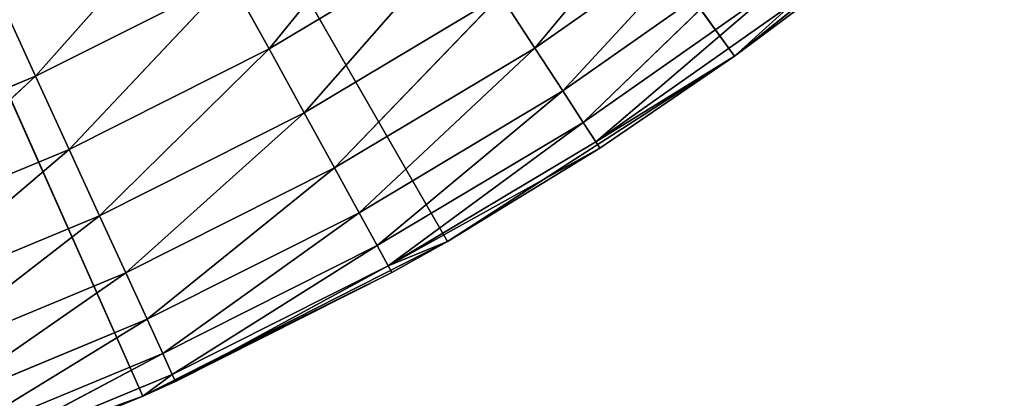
# Model space of a CAD drawing. Extents: x 0.4 to 80.4, y 0.1 to 20.1.
# Tile 101 of 256: x 2.6352 to 2.8281, y 1.9729 to 2.0471. Entities that reach past the tile are written whole.
import ezdxf

# ---------------------------------------------------------------- set-up
doc = ezdxf.new("R2010")
doc.units = 0
doc.header["$LTSCALE"] = 2.54
doc.layers.get('0').update_dxf_attribs({"color": 13, "linetype": 'CONTINUOUS'})

# ---------------------------------------------------------------- blocks, each defined once
blk = doc.blocks.new('P__KA_KUCHENNA_MOLISA_STL')
at = {"color": 0}
for p, q in [((2.71902, 2.00363, 89.4), (2.395, 2.56711, 89.4)), ((2.395, 2.56711, 89.4), (2.65936, 1.9733, 89.4)), ((2.71902, 2.00363, 89.4), (2.395, 2.56711, 89.4)), ((2.77524, 2.03993, 89.4), (2.395, 2.56711, 89.4)), ((2.77524, 2.03993, 89.4), (2.395, 2.56711, 89.4)), ((2.395, 2.56711, 89.4), (2.65936, 1.9733, 89.4)), ((2.82743, 2.08182, 89.4), (2.77524, 2.03993, 89.4)), ((2.82743, 2.08182, 89.4), (2.77524, 2.03993, 89.4)), ((2.82451, 2.07924, 89), (2.77524, 2.03993, 89.4)), ((2.82451, 2.07924, 89), (2.77524, 2.03993, 89.4)), ((2.71308, 2.07709, 88.90603), (2.68407, 2.04134, 88.9134)), ((2.71308, 2.07709, 88.90603), (2.68407, 2.04134, 88.9134)), ((2.73616, 2.04152, 88.93572), (2.76617, 2.07765, 88.92339)), ((2.73616, 2.04152, 88.93572), (2.76617, 2.07765, 88.92339)), ((2.66835, 2.06993, 88.90152), (2.63834, 2.036, 88.90603)), ((2.66835, 2.06993, 88.90152), (2.63834, 2.036, 88.90603)), ((2.73616, 2.04152, 88.93572), (2.77362, 2.06783, 88.93572)), ((2.73616, 2.04152, 88.93572), (2.77362, 2.06783, 88.93572)), ((2.74161, 2.03314, 88.95), (2.77362, 2.06783, 88.93572)), ((2.74161, 2.03314, 88.95), (2.77362, 2.06783, 88.93572)), ((2.72168, 2.06384, 88.9134), (2.68407, 2.04134, 88.9134)), ((2.72168, 2.06384, 88.9134), (2.68407, 2.04134, 88.9134)), ((2.72168, 2.06384, 88.9134), (2.69095, 2.02882, 88.92339)), ((2.72168, 2.06384, 88.9134), (2.69095, 2.02882, 88.92339)), ((2.74161, 2.03314, 88.95), (2.77966, 2.05986, 88.95)), ((2.74161, 2.03314, 88.95), (2.77966, 2.05986, 88.95)), ((2.74562, 2.02696, 88.9658), (2.77966, 2.05986, 88.95)), ((2.74562, 2.02696, 88.9658), (2.77966, 2.05986, 88.95)), ((2.67646, 2.05518, 88.90603), (2.63834, 2.036, 88.90603)), ((2.67646, 2.05518, 88.90603), (2.63834, 2.036, 88.90603)), ((2.67646, 2.05518, 88.90603), (2.64492, 2.02164, 88.9134)), ((2.67646, 2.05518, 88.90603), (2.64492, 2.02164, 88.9134)), ((2.68407, 2.04134, 88.9134), (2.67646, 2.05518, 88.90603)), ((2.68407, 2.04134, 88.9134), (2.67646, 2.05518, 88.90603)), ((2.74562, 2.02696, 88.9658), (2.78411, 2.05399, 88.9658)), ((2.74562, 2.02696, 88.9658), (2.78411, 2.05399, 88.9658)), ((2.74807, 2.02317, 88.98264), (2.78411, 2.05399, 88.9658)), ((2.74807, 2.02317, 88.98264), (2.78411, 2.05399, 88.9658)), ((2.63133, 2.05131, 88.90152), (2.63834, 2.036, 88.90603)), ((2.63133, 2.05131, 88.90152), (2.63834, 2.036, 88.90603)), ((2.72945, 2.05186, 88.92339), (2.69095, 2.02882, 88.92339)), ((2.72945, 2.05186, 88.92339), (2.69095, 2.02882, 88.92339)), ((2.72945, 2.05186, 88.92339), (2.69689, 2.01802, 88.93572)), ((2.72945, 2.05186, 88.92339), (2.69689, 2.01802, 88.93572)), ((2.72945, 2.05186, 88.92339), (2.73616, 2.04152, 88.93572)), ((2.72945, 2.05186, 88.92339), (2.73616, 2.04152, 88.93572)), ((2.74807, 2.02317, 88.98264), (2.78684, 2.0504, 88.98264)), ((2.74807, 2.02317, 88.98264), (2.78684, 2.0504, 88.98264)), ((2.77524, 2.03993, 89), (2.78684, 2.0504, 88.98264)), ((2.77524, 2.03993, 89), (2.78684, 2.0504, 88.98264)), ((2.77524, 2.03993, 89), (2.78776, 2.04919, 89)), ((2.78776, 2.04919, 89), (2.77524, 2.03993, 89.4)), ((2.78776, 2.04919, 89), (2.77524, 2.03993, 89.4)), ((2.77524, 2.03993, 89), (2.78776, 2.04919, 89)), ((2.68407, 2.04134, 88.9134), (2.64492, 2.02164, 88.9134)), ((2.68407, 2.04134, 88.9134), (2.64492, 2.02164, 88.9134)), ((2.68407, 2.04134, 88.9134), (2.65087, 2.00866, 88.92339)), ((2.68407, 2.04134, 88.9134), (2.65087, 2.00866, 88.92339)), ((2.69095, 2.02882, 88.92339), (2.68407, 2.04134, 88.9134)), ((2.69095, 2.02882, 88.92339), (2.68407, 2.04134, 88.9134)), ((2.73616, 2.04152, 88.93572), (2.69689, 2.01802, 88.93572)), ((2.73616, 2.04152, 88.93572), (2.69689, 2.01802, 88.93572)), ((2.73616, 2.04152, 88.93572), (2.70171, 2.00926, 88.95)), ((2.73616, 2.04152, 88.93572), (2.70171, 2.00926, 88.95)), ((2.73616, 2.04152, 88.93572), (2.74161, 2.03314, 88.95)), ((2.73616, 2.04152, 88.93572), (2.74161, 2.03314, 88.95)), ((2.77524, 2.03993, 89.4), (2.71902, 2.00363, 89.4)), ((2.77524, 2.03993, 89.4), (2.71902, 2.00363, 89.4)), ((2.74807, 2.02317, 88.98264), (2.77524, 2.03993, 89)), ((2.74807, 2.02317, 88.98264), (2.77524, 2.03993, 89)), ((2.77524, 2.03993, 89.4), (2.7489, 2.0219, 89)), ((2.7489, 2.0219, 89), (2.77524, 2.03993, 89)), ((2.77524, 2.03993, 89.4), (2.7489, 2.0219, 89)), ((2.7489, 2.0219, 89), (2.77524, 2.03993, 89)), ((2.77524, 2.03993, 89.4), (2.77524, 2.03993, 89)), ((2.77524, 2.03993, 89.4), (2.77524, 2.03993, 89)), ((2.59892, 2.01965, 88.90603), (2.63834, 2.036, 88.90603)), ((2.59892, 2.01965, 88.90603), (2.63834, 2.036, 88.90603)), ((2.60444, 2.00485, 88.9134), (2.63834, 2.036, 88.90603)), ((2.60444, 2.00485, 88.9134), (2.63834, 2.036, 88.90603)), ((2.63834, 2.036, 88.90603), (2.64492, 2.02164, 88.9134)), ((2.63834, 2.036, 88.90603), (2.64492, 2.02164, 88.9134)), ((2.74161, 2.03314, 88.95), (2.70171, 2.00926, 88.95)), ((2.74161, 2.03314, 88.95), (2.70171, 2.00926, 88.95)), ((2.74161, 2.03314, 88.95), (2.70525, 2.00281, 88.9658)), ((2.74161, 2.03314, 88.95), (2.70525, 2.00281, 88.9658)), ((2.74161, 2.03314, 88.95), (2.74562, 2.02696, 88.9658)), ((2.74161, 2.03314, 88.95), (2.74562, 2.02696, 88.9658)), ((2.69095, 2.02882, 88.92339), (2.65087, 2.00866, 88.92339)), ((2.69095, 2.02882, 88.92339), (2.65087, 2.00866, 88.92339)), ((2.69095, 2.02882, 88.92339), (2.656, 1.99745, 88.93572)), ((2.69095, 2.02882, 88.92339), (2.656, 1.99745, 88.93572)), ((2.69689, 2.01802, 88.93572), (2.69095, 2.02882, 88.92339)), ((2.69689, 2.01802, 88.93572), (2.69095, 2.02882, 88.92339)), ((2.74562, 2.02696, 88.9658), (2.70525, 2.00281, 88.9658)), ((2.74562, 2.02696, 88.9658), (2.70525, 2.00281, 88.9658)), ((2.74562, 2.02696, 88.9658), (2.70743, 1.99885, 88.98264)), ((2.74562, 2.02696, 88.9658), (2.70743, 1.99885, 88.98264)), ((2.74562, 2.02696, 88.9658), (2.74807, 2.02317, 88.98264)), ((2.74562, 2.02696, 88.9658), (2.74807, 2.02317, 88.98264)), ((2.74807, 2.02317, 88.98264), (2.70743, 1.99885, 88.98264)), ((2.74807, 2.02317, 88.98264), (2.70743, 1.99885, 88.98264)), ((2.7489, 2.0219, 89), (2.70743, 1.99885, 88.98264)), ((2.7489, 2.0219, 89), (2.70743, 1.99885, 88.98264)), ((2.71902, 2.00363, 89.4), (2.7489, 2.0219, 89)), ((2.71902, 2.00363, 89.4), (2.7489, 2.0219, 89)), ((2.71902, 2.00363, 89), (2.7489, 2.0219, 89)), ((2.71902, 2.00363, 89), (2.7489, 2.0219, 89)), ((2.7489, 2.0219, 89), (2.74807, 2.02317, 88.98264)), ((2.7489, 2.0219, 89), (2.74807, 2.02317, 88.98264)), ((2.60444, 2.00485, 88.9134), (2.64492, 2.02164, 88.9134)), ((2.60444, 2.00485, 88.9134), (2.64492, 2.02164, 88.9134)), ((2.60942, 1.99147, 88.92339), (2.64492, 2.02164, 88.9134)), ((2.60942, 1.99147, 88.92339), (2.64492, 2.02164, 88.9134)), ((2.64492, 2.02164, 88.9134), (2.65087, 2.00866, 88.92339)), ((2.64492, 2.02164, 88.9134), (2.65087, 2.00866, 88.92339)), ((2.69689, 2.01802, 88.93572), (2.656, 1.99745, 88.93572)), ((2.69689, 2.01802, 88.93572), (2.656, 1.99745, 88.93572)), ((2.69689, 2.01802, 88.93572), (2.66017, 1.98836, 88.95)), ((2.69689, 2.01802, 88.93572), (2.66017, 1.98836, 88.95)), ((2.70171, 2.00926, 88.95), (2.69689, 2.01802, 88.93572)), ((2.70171, 2.00926, 88.95), (2.69689, 2.01802, 88.93572)), ((2.60942, 1.99147, 88.92339), (2.65087, 2.00866, 88.92339)), ((2.60942, 1.99147, 88.92339), (2.65087, 2.00866, 88.92339)), ((2.61372, 1.97992, 88.93572), (2.65087, 2.00866, 88.92339)), ((2.61372, 1.97992, 88.93572), (2.65087, 2.00866, 88.92339)), ((2.65087, 2.00866, 88.92339), (2.656, 1.99745, 88.93572)), ((2.65087, 2.00866, 88.92339), (2.656, 1.99745, 88.93572)), ((2.70171, 2.00926, 88.95), (2.66017, 1.98836, 88.95)), ((2.70171, 2.00926, 88.95), (2.66017, 1.98836, 88.95)), ((2.70171, 2.00926, 88.95), (2.66324, 1.98166, 88.9658)), ((2.70171, 2.00926, 88.95), (2.66324, 1.98166, 88.9658)), ((2.70525, 2.00281, 88.9658), (2.70171, 2.00926, 88.95)), ((2.70525, 2.00281, 88.9658), (2.70171, 2.00926, 88.95)), ((2.71902, 2.00363, 89.4), (2.65936, 1.9733, 89.4)), ((2.71902, 2.00363, 89.4), (2.65936, 1.9733, 89.4)), ((2.70525, 2.00281, 88.9658), (2.66324, 1.98166, 88.9658)), ((2.70525, 2.00281, 88.9658), (2.66324, 1.98166, 88.9658)), ((2.70525, 2.00281, 88.9658), (2.66511, 1.97756, 88.98264)), ((2.70525, 2.00281, 88.9658), (2.66511, 1.97756, 88.98264)), ((2.70743, 1.99885, 88.98264), (2.70525, 2.00281, 88.9658)), ((2.70743, 1.99885, 88.98264), (2.70525, 2.00281, 88.9658)), ((2.71902, 2.00363, 89), (2.70743, 1.99885, 88.98264)), ((2.71902, 2.00363, 89), (2.70743, 1.99885, 88.98264)), ((2.71902, 2.00363, 89.4), (2.70816, 1.99752, 89)), ((2.70816, 1.99752, 89), (2.71902, 2.00363, 89)), ((2.71902, 2.00363, 89.4), (2.70816, 1.99752, 89)), ((2.70816, 1.99752, 89), (2.71902, 2.00363, 89)), ((2.71902, 2.00363, 89.4), (2.71902, 2.00363, 89)), ((2.71902, 2.00363, 89.4), (2.71902, 2.00363, 89)), ((2.70743, 1.99885, 88.98264), (2.66511, 1.97756, 88.98264)), ((2.70743, 1.99885, 88.98264), (2.66511, 1.97756, 88.98264)), ((2.70743, 1.99885, 88.98264), (2.66575, 1.97618, 89)), ((2.70743, 1.99885, 88.98264), (2.66575, 1.97618, 89)), ((2.70743, 1.99885, 88.98264), (2.70816, 1.99752, 89)), ((2.70743, 1.99885, 88.98264), (2.70816, 1.99752, 89)), ((2.61372, 1.97992, 88.93572), (2.656, 1.99745, 88.93572)), ((2.61372, 1.97992, 88.93572), (2.656, 1.99745, 88.93572)), ((2.61721, 1.97055, 88.95), (2.656, 1.99745, 88.93572)), ((2.61721, 1.97055, 88.95), (2.656, 1.99745, 88.93572)), ((2.656, 1.99745, 88.93572), (2.66017, 1.98836, 88.95)), ((2.656, 1.99745, 88.93572), (2.66017, 1.98836, 88.95)), ((2.65936, 1.9733, 89.4), (2.70816, 1.99752, 89)), ((2.65936, 1.9733, 89.4), (2.70816, 1.99752, 89)), ((2.66575, 1.97618, 89), (2.70816, 1.99752, 89)), ((2.66575, 1.97618, 89), (2.70816, 1.99752, 89)), ((2.61721, 1.97055, 88.95), (2.66017, 1.98836, 88.95)), ((2.61721, 1.97055, 88.95), (2.66017, 1.98836, 88.95)), ((2.61978, 1.96365, 88.9658), (2.66017, 1.98836, 88.95)), ((2.61978, 1.96365, 88.9658), (2.66017, 1.98836, 88.95)), ((2.66017, 1.98836, 88.95), (2.66324, 1.98166, 88.9658)), ((2.66017, 1.98836, 88.95), (2.66324, 1.98166, 88.9658)), ((2.61978, 1.96365, 88.9658), (2.66324, 1.98166, 88.9658)), ((2.61978, 1.96365, 88.9658), (2.66324, 1.98166, 88.9658)), ((2.62136, 1.95942, 88.98264), (2.66324, 1.98166, 88.9658)), ((2.62136, 1.95942, 88.98264), (2.66324, 1.98166, 88.9658)), ((2.66324, 1.98166, 88.9658), (2.66511, 1.97756, 88.98264)), ((2.66324, 1.98166, 88.9658), (2.66511, 1.97756, 88.98264)), ((2.62136, 1.95942, 88.98264), (2.66511, 1.97756, 88.98264)), ((2.62136, 1.95942, 88.98264), (2.66511, 1.97756, 88.98264)), ((2.65936, 1.9733, 89), (2.66511, 1.97756, 88.98264)), ((2.66511, 1.97756, 88.98264), (2.66575, 1.97618, 89)), ((2.65936, 1.9733, 89.4), (2.66575, 1.97618, 89)), ((2.65936, 1.9733, 89), (2.66575, 1.97618, 89)), ((2.65936, 1.9733, 89.4), (2.66575, 1.97618, 89)), ((2.65936, 1.9733, 89.4), (2.5969, 1.94926, 89.4)), ((2.65936, 1.9733, 89.4), (2.5969, 1.94926, 89.4)), ((2.62136, 1.95942, 88.98264), (2.65936, 1.9733, 89)), ((2.62136, 1.95942, 88.98264), (2.65936, 1.9733, 89)), ((2.62189, 1.95799, 89), (2.65936, 1.9733, 89.4)), ((2.62189, 1.95799, 89), (2.65936, 1.9733, 89.4)), ((2.62189, 1.95799, 89), (2.65936, 1.9733, 89)), ((2.62189, 1.95799, 89), (2.65936, 1.9733, 89)), ((2.65936, 1.9733, 89), (2.65936, 1.9733, 89.4)), ((2.65936, 1.9733, 89), (2.65936, 1.9733, 89.4))]:
    blk.add_line(p, q, dxfattribs=at)
mesh = blk.add_polyface(dxfattribs=at)
corners = [(2.71902, 2.00363, 89.4), (2.395, 2.56711, 89.4), (2.65936, 1.9733, 89.4)]
mesh.append_faces([[corners[k] for k in face] for face in [(0, 1, 2)]], dxfattribs={"color": 0})
mesh = blk.add_polyface(dxfattribs=at)
corners = [(2.77524, 2.03993, 89.4), (2.395, 2.56711, 89.4), (2.71902, 2.00363, 89.4)]
mesh.append_faces([[corners[k] for k in face] for face in [(0, 1, 2)]], dxfattribs={"color": 0})
mesh = blk.add_polyface(dxfattribs=at)
corners = [(2.82743, 2.08182, 89.4), (2.395, 2.56711, 89.4), (2.77524, 2.03993, 89.4)]
mesh.append_faces([[corners[k] for k in face] for face in [(0, 1, 2)]], dxfattribs={"color": 0})
mesh = blk.add_polyface(dxfattribs=at)
corners = [(2.65936, 1.9733, 89.4), (2.395, 2.56711, 89.4), (2.5969, 1.94926, 89.4)]
mesh.append_faces([[corners[k] for k in face] for face in [(0, 1, 2)]], dxfattribs={"color": 0})
mesh = blk.add_polyface(dxfattribs=at)
corners = [(78.05032, 2.50633, 89.4), (0.395, 0.26711, 89.4), (2.395, 2.21711, 89.4)]
mesh.append_faces([[corners[k] for k in face] for face in [(0, 1, 2)]], dxfattribs={"color": 0})
mesh = blk.add_polyface(dxfattribs=at)
corners = [(78.06611, 2.4474, 89.4), (0.395, 0.26711, 89.4), (78.05032, 2.50633, 89.4)]
mesh.append_faces([[corners[k] for k in face] for face in [(0, 1, 2)]], dxfattribs={"color": 0})
mesh = blk.add_polyface(dxfattribs=at)
corners = [(78.09189, 2.39211, 89.4), (0.395, 0.26711, 89.4), (78.06611, 2.4474, 89.4)]
mesh.append_faces([[corners[k] for k in face] for face in [(0, 1, 2)]], dxfattribs={"color": 0})
mesh = blk.add_polyface(dxfattribs=at)
corners = [(78.12689, 2.34213, 89.4), (0.395, 0.26711, 89.4), (78.09189, 2.39211, 89.4)]
mesh.append_faces([[corners[k] for k in face] for face in [(0, 1, 2)]], dxfattribs={"color": 0})
mesh = blk.add_polyface(dxfattribs=at)
corners = [(78.12689, 2.34213, 89.5), (78.09189, 2.39211, 89.5), (0.395, 0.26711, 89.5)]
mesh.append_faces([[corners[k] for k in face] for face in [(0, 1, 2)]], dxfattribs={"color": 0})
mesh = blk.add_polyface(dxfattribs=at)
corners = [(78.09189, 2.39211, 89.5), (2.61998, 2.299, 89.5), (0.395, 0.26711, 89.5)]
mesh.append_faces([[corners[k] for k in face] for face in [(0, 1, 2)]], dxfattribs={"color": 0})
mesh = blk.add_polyface(dxfattribs=at)
corners = [(78.17003, 2.299, 89.4), (0.395, 0.26711, 89.4), (78.12689, 2.34213, 89.4)]
mesh.append_faces([[corners[k] for k in face] for face in [(0, 1, 2)]], dxfattribs={"color": 0})
mesh = blk.add_polyface(dxfattribs=at)
corners = [(78.17003, 2.299, 89.5), (78.12689, 2.34213, 89.5), (0.395, 0.26711, 89.5)]
mesh.append_faces([[corners[k] for k in face] for face in [(0, 1, 2)]], dxfattribs={"color": 0})
mesh = blk.add_polyface(dxfattribs=at)
corners = [(80.395, 0.26711, 89.4), (0.395, 0.26711, 89.4), (78.17003, 2.299, 89.4)]
mesh.append_faces([[corners[k] for k in face] for face in [(0, 1, 2)]], dxfattribs={"color": 0})
mesh = blk.add_polyface(dxfattribs=at)
corners = [(78.22, 2.264, 89.5), (78.17003, 2.299, 89.5), (0.395, 0.26711, 89.5)]
mesh.append_faces([[corners[k] for k in face] for face in [(0, 1, 2)]], dxfattribs={"color": 0})
mesh = blk.add_polyface(dxfattribs=at)
corners = [(78.27529, 2.23822, 89.5), (78.22, 2.264, 89.5), (0.395, 0.26711, 89.5)]
mesh.append_faces([[corners[k] for k in face] for face in [(0, 1, 2)]], dxfattribs={"color": 0})
mesh = blk.add_polyface(dxfattribs=at)
corners = [(80.395, 0.26711, 89.5), (78.27529, 2.23822, 89.5), (0.395, 0.26711, 89.5)]
mesh.append_faces([[corners[k] for k in face] for face in [(0, 1, 2)]], dxfattribs={"color": 0})
mesh = blk.add_polyface(dxfattribs=at)
corners = [(2.77524, 2.03993, 89.4), (2.82451, 2.07924, 89), (2.82743, 2.08182, 89.4)]
mesh.append_faces([[corners[k] for k in face] for face in [(0, 1, 2)]], dxfattribs={"color": 0})
mesh = blk.add_polyface(dxfattribs=at)
corners = [(2.77524, 2.03993, 89.4), (2.78776, 2.04919, 89), (2.82451, 2.07924, 89)]
mesh.append_faces([[corners[k] for k in face] for face in [(0, 1, 2)]], dxfattribs={"color": 0})
mesh = blk.add_polyface(dxfattribs=at)
corners = [(2.71308, 2.07709, 88.90603), (2.68407, 2.04134, 88.9134), (2.67646, 2.05518, 88.90603)]
mesh.append_faces([[corners[k] for k in face] for face in [(0, 1, 2)]], dxfattribs={"color": 0})
mesh = blk.add_polyface(dxfattribs=at)
corners = [(2.72168, 2.06384, 88.9134), (2.68407, 2.04134, 88.9134), (2.71308, 2.07709, 88.90603)]
mesh.append_faces([[corners[k] for k in face] for face in [(0, 1, 2)]], dxfattribs={"color": 0})
mesh = blk.add_polyface(dxfattribs=at)
corners = [(2.76617, 2.07765, 88.92339), (2.73616, 2.04152, 88.93572), (2.72945, 2.05186, 88.92339)]
mesh.append_faces([[corners[k] for k in face] for face in [(0, 1, 2)]], dxfattribs={"color": 0})
mesh = blk.add_polyface(dxfattribs=at)
corners = [(2.77362, 2.06783, 88.93572), (2.73616, 2.04152, 88.93572), (2.76617, 2.07765, 88.92339)]
mesh.append_faces([[corners[k] for k in face] for face in [(0, 1, 2)]], dxfattribs={"color": 0})
mesh = blk.add_polyface(dxfattribs=at)
corners = [(2.66835, 2.06993, 88.90152), (2.63834, 2.036, 88.90603), (2.63133, 2.05131, 88.90152)]
mesh.append_faces([[corners[k] for k in face] for face in [(0, 1, 2)]], dxfattribs={"color": 0})
mesh = blk.add_polyface(dxfattribs=at)
corners = [(2.67646, 2.05518, 88.90603), (2.63834, 2.036, 88.90603), (2.66835, 2.06993, 88.90152)]
mesh.append_faces([[corners[k] for k in face] for face in [(0, 1, 2)]], dxfattribs={"color": 0})
mesh = blk.add_polyface(dxfattribs=at)
corners = [(2.74161, 2.03314, 88.95), (2.73616, 2.04152, 88.93572), (2.77362, 2.06783, 88.93572)]
mesh.append_faces([[corners[k] for k in face] for face in [(0, 1, 2)]], dxfattribs={"color": 0})
mesh = blk.add_polyface(dxfattribs=at)
corners = [(2.74161, 2.03314, 88.95), (2.77362, 2.06783, 88.93572), (2.77966, 2.05986, 88.95)]
mesh.append_faces([[corners[k] for k in face] for face in [(0, 1, 2)]], dxfattribs={"color": 0})
mesh = blk.add_polyface(dxfattribs=at)
corners = [(2.72168, 2.06384, 88.9134), (2.69095, 2.02882, 88.92339), (2.68407, 2.04134, 88.9134)]
mesh.append_faces([[corners[k] for k in face] for face in [(0, 1, 2)]], dxfattribs={"color": 0})
mesh = blk.add_polyface(dxfattribs=at)
corners = [(2.72945, 2.05186, 88.92339), (2.69095, 2.02882, 88.92339), (2.72168, 2.06384, 88.9134)]
mesh.append_faces([[corners[k] for k in face] for face in [(0, 1, 2)]], dxfattribs={"color": 0})
mesh = blk.add_polyface(dxfattribs=at)
corners = [(2.74562, 2.02696, 88.9658), (2.74161, 2.03314, 88.95), (2.77966, 2.05986, 88.95)]
mesh.append_faces([[corners[k] for k in face] for face in [(0, 1, 2)]], dxfattribs={"color": 0})
mesh = blk.add_polyface(dxfattribs=at)
corners = [(2.74562, 2.02696, 88.9658), (2.77966, 2.05986, 88.95), (2.78411, 2.05399, 88.9658)]
mesh.append_faces([[corners[k] for k in face] for face in [(0, 1, 2)]], dxfattribs={"color": 0})
mesh = blk.add_polyface(dxfattribs=at)
corners = [(2.67646, 2.05518, 88.90603), (2.64492, 2.02164, 88.9134), (2.63834, 2.036, 88.90603)]
mesh.append_faces([[corners[k] for k in face] for face in [(0, 1, 2)]], dxfattribs={"color": 0})
mesh = blk.add_polyface(dxfattribs=at)
corners = [(2.68407, 2.04134, 88.9134), (2.64492, 2.02164, 88.9134), (2.67646, 2.05518, 88.90603)]
mesh.append_faces([[corners[k] for k in face] for face in [(0, 1, 2)]], dxfattribs={"color": 0})
mesh = blk.add_polyface(dxfattribs=at)
corners = [(2.74807, 2.02317, 88.98264), (2.74562, 2.02696, 88.9658), (2.78411, 2.05399, 88.9658)]
mesh.append_faces([[corners[k] for k in face] for face in [(0, 1, 2)]], dxfattribs={"color": 0})
mesh = blk.add_polyface(dxfattribs=at)
corners = [(2.74807, 2.02317, 88.98264), (2.78411, 2.05399, 88.9658), (2.78684, 2.0504, 88.98264)]
mesh.append_faces([[corners[k] for k in face] for face in [(0, 1, 2)]], dxfattribs={"color": 0})
mesh = blk.add_polyface(dxfattribs=at)
corners = [(2.63834, 2.036, 88.90603), (2.59892, 2.01965, 88.90603), (2.63133, 2.05131, 88.90152)]
mesh.append_faces([[corners[k] for k in face] for face in [(0, 1, 2)]], dxfattribs={"color": 0})
mesh = blk.add_polyface(dxfattribs=at)
corners = [(2.72945, 2.05186, 88.92339), (2.69689, 2.01802, 88.93572), (2.69095, 2.02882, 88.92339)]
mesh.append_faces([[corners[k] for k in face] for face in [(0, 1, 2)]], dxfattribs={"color": 0})
mesh = blk.add_polyface(dxfattribs=at)
corners = [(2.73616, 2.04152, 88.93572), (2.69689, 2.01802, 88.93572), (2.72945, 2.05186, 88.92339)]
mesh.append_faces([[corners[k] for k in face] for face in [(0, 1, 2)]], dxfattribs={"color": 0})
mesh = blk.add_polyface(dxfattribs=at)
corners = [(2.77524, 2.03993, 89), (2.74807, 2.02317, 88.98264), (2.78684, 2.0504, 88.98264)]
mesh.append_faces([[corners[k] for k in face] for face in [(0, 1, 2)]], dxfattribs={"color": 0})
mesh = blk.add_polyface(dxfattribs=at)
corners = [(2.77524, 2.03993, 89), (2.78684, 2.0504, 88.98264), (2.78776, 2.04919, 89)]
mesh.append_faces([[corners[k] for k in face] for face in [(0, 1, 2)]], dxfattribs={"color": 0})
mesh = blk.add_polyface(dxfattribs=at)
corners = [(2.77524, 2.03993, 89.4), (2.77524, 2.03993, 89), (2.78776, 2.04919, 89)]
mesh.append_faces([[corners[k] for k in face] for face in [(0, 1, 2)]], dxfattribs={"color": 0})
mesh = blk.add_polyface(dxfattribs=at)
corners = [(2.68407, 2.04134, 88.9134), (2.65087, 2.00866, 88.92339), (2.64492, 2.02164, 88.9134)]
mesh.append_faces([[corners[k] for k in face] for face in [(0, 1, 2)]], dxfattribs={"color": 0})
mesh = blk.add_polyface(dxfattribs=at)
corners = [(2.69095, 2.02882, 88.92339), (2.65087, 2.00866, 88.92339), (2.68407, 2.04134, 88.9134)]
mesh.append_faces([[corners[k] for k in face] for face in [(0, 1, 2)]], dxfattribs={"color": 0})
mesh = blk.add_polyface(dxfattribs=at)
corners = [(2.70171, 2.00926, 88.95), (2.69689, 2.01802, 88.93572), (2.73616, 2.04152, 88.93572)]
mesh.append_faces([[corners[k] for k in face] for face in [(0, 1, 2)]], dxfattribs={"color": 0})
mesh = blk.add_polyface(dxfattribs=at)
corners = [(2.70171, 2.00926, 88.95), (2.73616, 2.04152, 88.93572), (2.74161, 2.03314, 88.95)]
mesh.append_faces([[corners[k] for k in face] for face in [(0, 1, 2)]], dxfattribs={"color": 0})
mesh = blk.add_polyface(dxfattribs=at)
corners = [(2.71902, 2.00363, 89.4), (2.7489, 2.0219, 89), (2.77524, 2.03993, 89.4)]
mesh.append_faces([[corners[k] for k in face] for face in [(0, 1, 2)]], dxfattribs={"color": 0})
mesh = blk.add_polyface(dxfattribs=at)
corners = [(2.7489, 2.0219, 89), (2.74807, 2.02317, 88.98264), (2.77524, 2.03993, 89)]
mesh.append_faces([[corners[k] for k in face] for face in [(0, 1, 2)]], dxfattribs={"color": 0})
mesh = blk.add_polyface(dxfattribs=at)
corners = [(2.77524, 2.03993, 89.4), (2.7489, 2.0219, 89), (2.77524, 2.03993, 89)]
mesh.append_faces([[corners[k] for k in face] for face in [(0, 1, 2)]], dxfattribs={"color": 0})
mesh = blk.add_polyface(dxfattribs=at)
corners = [(2.63834, 2.036, 88.90603), (2.60444, 2.00485, 88.9134), (2.59892, 2.01965, 88.90603)]
mesh.append_faces([[corners[k] for k in face] for face in [(0, 1, 2)]], dxfattribs={"color": 0})
mesh = blk.add_polyface(dxfattribs=at)
corners = [(2.64492, 2.02164, 88.9134), (2.60444, 2.00485, 88.9134), (2.63834, 2.036, 88.90603)]
mesh.append_faces([[corners[k] for k in face] for face in [(0, 1, 2)]], dxfattribs={"color": 0})
mesh = blk.add_polyface(dxfattribs=at)
corners = [(2.70525, 2.00281, 88.9658), (2.70171, 2.00926, 88.95), (2.74161, 2.03314, 88.95)]
mesh.append_faces([[corners[k] for k in face] for face in [(0, 1, 2)]], dxfattribs={"color": 0})
mesh = blk.add_polyface(dxfattribs=at)
corners = [(2.70525, 2.00281, 88.9658), (2.74161, 2.03314, 88.95), (2.74562, 2.02696, 88.9658)]
mesh.append_faces([[corners[k] for k in face] for face in [(0, 1, 2)]], dxfattribs={"color": 0})
mesh = blk.add_polyface(dxfattribs=at)
corners = [(2.69095, 2.02882, 88.92339), (2.656, 1.99745, 88.93572), (2.65087, 2.00866, 88.92339)]
mesh.append_faces([[corners[k] for k in face] for face in [(0, 1, 2)]], dxfattribs={"color": 0})
mesh = blk.add_polyface(dxfattribs=at)
corners = [(2.69689, 2.01802, 88.93572), (2.656, 1.99745, 88.93572), (2.69095, 2.02882, 88.92339)]
mesh.append_faces([[corners[k] for k in face] for face in [(0, 1, 2)]], dxfattribs={"color": 0})
mesh = blk.add_polyface(dxfattribs=at)
corners = [(2.70743, 1.99885, 88.98264), (2.70525, 2.00281, 88.9658), (2.74562, 2.02696, 88.9658)]
mesh.append_faces([[corners[k] for k in face] for face in [(0, 1, 2)]], dxfattribs={"color": 0})
mesh = blk.add_polyface(dxfattribs=at)
corners = [(2.70743, 1.99885, 88.98264), (2.74562, 2.02696, 88.9658), (2.74807, 2.02317, 88.98264)]
mesh.append_faces([[corners[k] for k in face] for face in [(0, 1, 2)]], dxfattribs={"color": 0})
mesh = blk.add_polyface(dxfattribs=at)
corners = [(2.7489, 2.0219, 89), (2.70743, 1.99885, 88.98264), (2.74807, 2.02317, 88.98264)]
mesh.append_faces([[corners[k] for k in face] for face in [(0, 1, 2)]], dxfattribs={"color": 0})
mesh = blk.add_polyface(dxfattribs=at)
corners = [(2.71902, 2.00363, 89), (2.70743, 1.99885, 88.98264), (2.7489, 2.0219, 89)]
mesh.append_faces([[corners[k] for k in face] for face in [(0, 1, 2)]], dxfattribs={"color": 0})
mesh = blk.add_polyface(dxfattribs=at)
corners = [(2.71902, 2.00363, 89.4), (2.71902, 2.00363, 89), (2.7489, 2.0219, 89)]
mesh.append_faces([[corners[k] for k in face] for face in [(0, 1, 2)]], dxfattribs={"color": 0})
mesh = blk.add_polyface(dxfattribs=at)
corners = [(2.64492, 2.02164, 88.9134), (2.60942, 1.99147, 88.92339), (2.60444, 2.00485, 88.9134)]
mesh.append_faces([[corners[k] for k in face] for face in [(0, 1, 2)]], dxfattribs={"color": 0})
mesh = blk.add_polyface(dxfattribs=at)
corners = [(2.65087, 2.00866, 88.92339), (2.60942, 1.99147, 88.92339), (2.64492, 2.02164, 88.9134)]
mesh.append_faces([[corners[k] for k in face] for face in [(0, 1, 2)]], dxfattribs={"color": 0})
mesh = blk.add_polyface(dxfattribs=at)
corners = [(2.66017, 1.98836, 88.95), (2.656, 1.99745, 88.93572), (2.69689, 2.01802, 88.93572)]
mesh.append_faces([[corners[k] for k in face] for face in [(0, 1, 2)]], dxfattribs={"color": 0})
mesh = blk.add_polyface(dxfattribs=at)
corners = [(2.66017, 1.98836, 88.95), (2.69689, 2.01802, 88.93572), (2.70171, 2.00926, 88.95)]
mesh.append_faces([[corners[k] for k in face] for face in [(0, 1, 2)]], dxfattribs={"color": 0})
mesh = blk.add_polyface(dxfattribs=at)
corners = [(2.65087, 2.00866, 88.92339), (2.61372, 1.97992, 88.93572), (2.60942, 1.99147, 88.92339)]
mesh.append_faces([[corners[k] for k in face] for face in [(0, 1, 2)]], dxfattribs={"color": 0})
mesh = blk.add_polyface(dxfattribs=at)
corners = [(2.656, 1.99745, 88.93572), (2.61372, 1.97992, 88.93572), (2.65087, 2.00866, 88.92339)]
mesh.append_faces([[corners[k] for k in face] for face in [(0, 1, 2)]], dxfattribs={"color": 0})
mesh = blk.add_polyface(dxfattribs=at)
corners = [(2.66324, 1.98166, 88.9658), (2.66017, 1.98836, 88.95), (2.70171, 2.00926, 88.95)]
mesh.append_faces([[corners[k] for k in face] for face in [(0, 1, 2)]], dxfattribs={"color": 0})
mesh = blk.add_polyface(dxfattribs=at)
corners = [(2.66324, 1.98166, 88.9658), (2.70171, 2.00926, 88.95), (2.70525, 2.00281, 88.9658)]
mesh.append_faces([[corners[k] for k in face] for face in [(0, 1, 2)]], dxfattribs={"color": 0})
mesh = blk.add_polyface(dxfattribs=at)
corners = [(2.65936, 1.9733, 89.4), (2.70816, 1.99752, 89), (2.71902, 2.00363, 89.4)]
mesh.append_faces([[corners[k] for k in face] for face in [(0, 1, 2)]], dxfattribs={"color": 0})
mesh = blk.add_polyface(dxfattribs=at)
corners = [(2.66511, 1.97756, 88.98264), (2.66324, 1.98166, 88.9658), (2.70525, 2.00281, 88.9658)]
mesh.append_faces([[corners[k] for k in face] for face in [(0, 1, 2)]], dxfattribs={"color": 0})
mesh = blk.add_polyface(dxfattribs=at)
corners = [(2.66511, 1.97756, 88.98264), (2.70525, 2.00281, 88.9658), (2.70743, 1.99885, 88.98264)]
mesh.append_faces([[corners[k] for k in face] for face in [(0, 1, 2)]], dxfattribs={"color": 0})
mesh = blk.add_polyface(dxfattribs=at)
corners = [(2.70816, 1.99752, 89), (2.70743, 1.99885, 88.98264), (2.71902, 2.00363, 89)]
mesh.append_faces([[corners[k] for k in face] for face in [(0, 1, 2)]], dxfattribs={"color": 0})
mesh = blk.add_polyface(dxfattribs=at)
corners = [(2.71902, 2.00363, 89.4), (2.70816, 1.99752, 89), (2.71902, 2.00363, 89)]
mesh.append_faces([[corners[k] for k in face] for face in [(0, 1, 2)]], dxfattribs={"color": 0})
mesh = blk.add_polyface(dxfattribs=at)
corners = [(2.66575, 1.97618, 89), (2.66511, 1.97756, 88.98264), (2.70743, 1.99885, 88.98264)]
mesh.append_faces([[corners[k] for k in face] for face in [(0, 1, 2)]], dxfattribs={"color": 0})
mesh = blk.add_polyface(dxfattribs=at)
corners = [(2.66575, 1.97618, 89), (2.70743, 1.99885, 88.98264), (2.70816, 1.99752, 89)]
mesh.append_faces([[corners[k] for k in face] for face in [(0, 1, 2)]], dxfattribs={"color": 0})
mesh = blk.add_polyface(dxfattribs=at)
corners = [(2.61721, 1.97055, 88.95), (2.61372, 1.97992, 88.93572), (2.656, 1.99745, 88.93572)]
mesh.append_faces([[corners[k] for k in face] for face in [(0, 1, 2)]], dxfattribs={"color": 0})
mesh = blk.add_polyface(dxfattribs=at)
corners = [(2.61721, 1.97055, 88.95), (2.656, 1.99745, 88.93572), (2.66017, 1.98836, 88.95)]
mesh.append_faces([[corners[k] for k in face] for face in [(0, 1, 2)]], dxfattribs={"color": 0})
mesh = blk.add_polyface(dxfattribs=at)
corners = [(2.65936, 1.9733, 89.4), (2.66575, 1.97618, 89), (2.70816, 1.99752, 89)]
mesh.append_faces([[corners[k] for k in face] for face in [(0, 1, 2)]], dxfattribs={"color": 0})
mesh = blk.add_polyface(dxfattribs=at)
corners = [(2.61978, 1.96365, 88.9658), (2.61721, 1.97055, 88.95), (2.66017, 1.98836, 88.95)]
mesh.append_faces([[corners[k] for k in face] for face in [(0, 1, 2)]], dxfattribs={"color": 0})
mesh = blk.add_polyface(dxfattribs=at)
corners = [(2.61978, 1.96365, 88.9658), (2.66017, 1.98836, 88.95), (2.66324, 1.98166, 88.9658)]
mesh.append_faces([[corners[k] for k in face] for face in [(0, 1, 2)]], dxfattribs={"color": 0})
mesh = blk.add_polyface(dxfattribs=at)
corners = [(2.62136, 1.95942, 88.98264), (2.61978, 1.96365, 88.9658), (2.66324, 1.98166, 88.9658)]
mesh.append_faces([[corners[k] for k in face] for face in [(0, 1, 2)]], dxfattribs={"color": 0})
mesh = blk.add_polyface(dxfattribs=at)
corners = [(2.62136, 1.95942, 88.98264), (2.66324, 1.98166, 88.9658), (2.66511, 1.97756, 88.98264)]
mesh.append_faces([[corners[k] for k in face] for face in [(0, 1, 2)]], dxfattribs={"color": 0})
mesh = blk.add_polyface(dxfattribs=at)
corners = [(2.65936, 1.9733, 89), (2.62136, 1.95942, 88.98264), (2.66511, 1.97756, 88.98264)]
mesh.append_faces([[corners[k] for k in face] for face in [(0, 1, 2)]], dxfattribs={"color": 0})
mesh = blk.add_polyface(dxfattribs=at)
corners = [(2.65936, 1.9733, 89.4), (2.65936, 1.9733, 89), (2.66575, 1.97618, 89)]
mesh.append_faces([[corners[k] for k in face] for face in [(0, 1, 2)]], dxfattribs={"color": 0})
mesh = blk.add_polyface(dxfattribs=at)
corners = [(2.5969, 1.94926, 89.4), (2.62189, 1.95799, 89), (2.65936, 1.9733, 89.4)]
mesh.append_faces([[corners[k] for k in face] for face in [(0, 1, 2)]], dxfattribs={"color": 0})
mesh = blk.add_polyface(dxfattribs=at)
corners = [(2.62189, 1.95799, 89), (2.62136, 1.95942, 88.98264), (2.65936, 1.9733, 89)]
mesh.append_faces([[corners[k] for k in face] for face in [(0, 1, 2)]], dxfattribs={"color": 0})
mesh = blk.add_polyface(dxfattribs=at)
corners = [(2.65936, 1.9733, 89.4), (2.62189, 1.95799, 89), (2.65936, 1.9733, 89)]
mesh.append_faces([[corners[k] for k in face] for face in [(0, 1, 2)]], dxfattribs={"color": 0})

msp = doc.modelspace()

# ---------------------------------------------------------------- block references
at = {"color": 0}
msp.add_blockref('P__KA_KUCHENNA_MOLISA_STL', (0, 0), dxfattribs=at)

doc.saveas('drawing.dxf')
